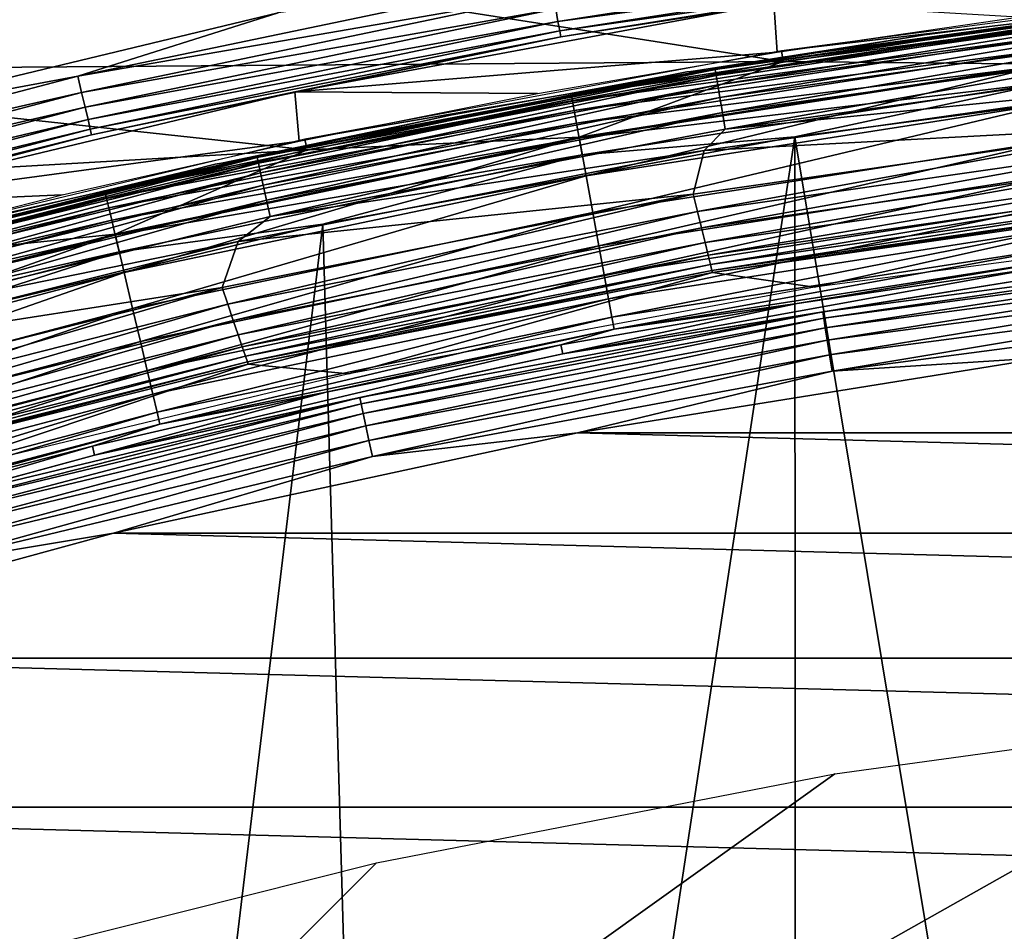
# Model space of a CAD drawing. Header units: millimetres. Extents: x -60 to 60, y -60 to 60.
# Tile 226 of 256: x -13.72 to -7.61, y 51.31 to 56.98. Entities that reach past the tile are written whole.
import ezdxf

# ---------------------------------------------------------------- set-up
doc = ezdxf.new("R2010")
doc.units = ezdxf.units.MM
doc.header["$LTSCALE"] = 81.481481
for name, color, linetype in [('1', 7, 'CONTINUOUS'), ('101', 7, 'CONTINUOUS'), ('113', 7, 'CONTINUOUS'), ('115', 7, 'CONTINUOUS'), ('117', 7, 'CONTINUOUS'), ('119', 7, 'CONTINUOUS'), ('124', 7, 'CONTINUOUS'), ('2', 7, 'CONTINUOUS'), ('209', 7, 'CONTINUOUS'), ('210', 7, 'CONTINUOUS'), ('225', 7, 'CONTINUOUS'), ('226', 7, 'CONTINUOUS'), ('228', 7, 'CONTINUOUS'), ('265', 7, 'CONTINUOUS'), ('289', 7, 'CONTINUOUS'), ('3', 7, 'CONTINUOUS')]:
    doc.layers.add(name, color=color, linetype=linetype)

msp = doc.modelspace()

# ---------------------------------------------------------------- linework, layer by layer
at = {"layer": '1', "color": 7, "linetype": 'Continuous', "true_color": 0xf5f5f5}
for points in [[(-13.5542, 57.4335), (-8.9831, 56.7165), (-16.4928, 56.6596), (-13.5542, 57.4335)], [(-6.0024, 57.1089), (-8.9831, 56.7165), (-13.5542, 57.4335), (-6.0024, 57.1089)], [(-8.9831, 56.7165), (-11.939, 56.1686), (-16.4928, 56.6596), (-8.9831, 56.7165)], [(-16.4928, 56.6596), (-11.939, 56.1686), (-19.3878, 55.7354), (-16.4928, 56.6596)], [(-11.939, 56.1686), (-14.8624, 55.4668), (-19.3878, 55.7354), (-11.939, 56.1686)]]:
    msp.add_3dface(points, dxfattribs=at)
at = {"layer": '101', "color": 7, "linetype": 'Continuous', "true_color": 0xf5f5f5}
for points in [[(-9.0406, 57.0799, 28.0087), (-12.0155, 56.5285, 28.0087), (-9.0197, 56.7736, 10.4913), (-9.0406, 57.0799, 28.0087)], [(-7.5259, 56.9909, 10.4913), (-9.0406, 57.0799, 28.0087), (-9.0197, 56.7736, 10.4913), (-7.5259, 56.9909, 10.4913)], [(-9.0197, 56.7736, 10.4913), (-12.0155, 56.5285, 28.0087), (-10.5072, 56.5172, 10.4913), (-9.0197, 56.7736, 10.4913)], [(-12.0155, 56.5285, 28.0087), (-14.9575, 55.8222, 28.0087), (-11.9875, 56.2219, 10.4913), (-12.0155, 56.5285, 28.0087)], [(-10.5072, 56.5172, 10.4913), (-12.0155, 56.5285, 28.0087), (-11.9875, 56.2219, 10.4913), (-10.5072, 56.5172, 10.4913)], [(-11.9875, 56.2219, 10.4913), (-14.9575, 55.8222, 28.0087), (-13.4595, 55.8878, 10.4913), (-11.9875, 56.2219, 10.4913)], [(-13.4595, 55.8878, 10.4913), (-14.9575, 55.8222, 28.0087), (-14.9223, 55.5151, 10.4913), (-13.4595, 55.8878, 10.4913)]]:
    msp.add_3dface(points, dxfattribs=at)
at = {"layer": '113', "color": 7, "linetype": 'Continuous', "true_color": 0xf5f5f5}
for points in [[(-7.4227, 55.4307, -1.4215), (-10.3516, 54.9002, -2.5262), (-8.8957, 55.2135, -1.4215), (-7.4227, 55.4307, -1.4215)], [(-7.4151, 55.3733, -2.5262), (-10.3516, 54.9002, -2.5262), (-7.4227, 55.4307, -1.4215), (-7.4151, 55.3733, -2.5262)], [(-8.8957, 55.2135, -1.4215), (-10.3516, 54.9002, -2.5262), (-10.3624, 54.9571, -1.4215), (-8.8957, 55.2135, -1.4215)], [(-10.3624, 54.9571, -1.4215), (-13.2589, 54.2715, -2.5262), (-11.8217, 54.6618, -1.4215), (-10.3624, 54.9571, -1.4215)], [(-10.3516, 54.9002, -2.5262), (-13.2589, 54.2715, -2.5262), (-10.3624, 54.9571, -1.4215), (-10.3516, 54.9002, -2.5262)], [(-11.8217, 54.6618, -1.4215), (-13.2589, 54.2715, -2.5262), (-13.2726, 54.3277, -1.4215), (-11.8217, 54.6618, -1.4215)], [(-13.2726, 54.3277, -1.4215), (-16.1285, 53.4889, -2.5262), (-14.7141, 53.9551, -1.4215), (-13.2726, 54.3277, -1.4215)], [(-13.2589, 54.2715, -2.5262), (-16.1285, 53.4889, -2.5262), (-13.2726, 54.3277, -1.4215), (-13.2589, 54.2715, -2.5262)]]:
    msp.add_3dface(points, dxfattribs=at)
at = {"layer": '115', "color": 7, "linetype": 'Continuous', "true_color": 0xf5f5f5}
for points in [[(-5.8379, 55.5443, -2.633), (-8.7307, 55.1232, -2.7337), (-8.7369, 55.1627, -2.633), (-5.8379, 55.5443, -2.633)], [(-7.4151, 55.3733, -2.5262), (-5.8379, 55.5443, -2.633), (-8.7369, 55.1627, -2.633), (-7.4151, 55.3733, -2.5262)], [(-5.8338, 55.5046, -2.7337), (-8.7307, 55.1232, -2.7337), (-5.8379, 55.5443, -2.633), (-5.8338, 55.5046, -2.7337)], [(-5.8338, 55.5046, -2.7337), (-8.7212, 55.0632, -2.8235), (-8.7307, 55.1232, -2.7337), (-5.8338, 55.5046, -2.7337)], [(-5.8274, 55.4442, -2.8235), (-8.7212, 55.0632, -2.8235), (-5.8338, 55.5046, -2.7337), (-5.8274, 55.4442, -2.8235)], [(-5.8274, 55.4442, -2.8235), (-8.7089, 54.9855, -2.898), (-8.7212, 55.0632, -2.8235), (-5.8274, 55.4442, -2.8235)], [(-5.8192, 55.366, -2.898), (-8.7089, 54.9855, -2.898), (-5.8274, 55.4442, -2.8235), (-5.8192, 55.366, -2.898)], [(-10.3516, 54.9002, -2.5262), (-7.4151, 55.3733, -2.5262), (-8.7369, 55.1627, -2.633), (-10.3516, 54.9002, -2.5262)], [(-5.8192, 55.366, -2.898), (-8.6943, 54.8938, -2.9539), (-8.7089, 54.9855, -2.898), (-5.8192, 55.366, -2.898)], [(-5.8095, 55.2736, -2.9539), (-8.6943, 54.8938, -2.9539), (-5.8192, 55.366, -2.898), (-5.8095, 55.2736, -2.9539)], [(-5.8095, 55.2736, -2.9539), (-8.6783, 54.7924, -2.9884), (-8.6943, 54.8938, -2.9539), (-5.8095, 55.2736, -2.9539)], [(-5.7988, 55.1715, -2.9884), (-8.6783, 54.7924, -2.9884), (-5.8095, 55.2736, -2.9539), (-5.7988, 55.1715, -2.9884)], [(-8.7369, 55.1627, -2.633), (-11.6036, 54.5907, -2.7337), (-11.6119, 54.6298, -2.633), (-8.7369, 55.1627, -2.633)], [(-10.3516, 54.9002, -2.5262), (-8.7369, 55.1627, -2.633), (-11.6119, 54.6298, -2.633), (-10.3516, 54.9002, -2.5262)], [(-8.7307, 55.1232, -2.7337), (-11.6036, 54.5907, -2.7337), (-8.7369, 55.1627, -2.633), (-8.7307, 55.1232, -2.7337)], [(-5.7988, 55.1715, -2.9884), (-7.3488, 54.8784, -3), (-8.6783, 54.7924, -2.9884), (-5.7988, 55.1715, -2.9884)], [(-8.7307, 55.1232, -2.7337), (-11.591, 54.5313, -2.8235), (-11.6036, 54.5907, -2.7337), (-8.7307, 55.1232, -2.7337)], [(-8.7212, 55.0632, -2.8235), (-11.591, 54.5313, -2.8235), (-8.7307, 55.1232, -2.7337), (-8.7212, 55.0632, -2.8235)], [(-8.7212, 55.0632, -2.8235), (-11.5746, 54.4544, -2.898), (-11.591, 54.5313, -2.8235), (-8.7212, 55.0632, -2.8235)], [(-8.7089, 54.9855, -2.898), (-11.5746, 54.4544, -2.898), (-8.7212, 55.0632, -2.8235), (-8.7089, 54.9855, -2.898)], [(-8.7089, 54.9855, -2.898), (-11.5553, 54.3636, -2.9539), (-11.5746, 54.4544, -2.898), (-8.7089, 54.9855, -2.898)], [(-8.6943, 54.8938, -2.9539), (-11.5553, 54.3636, -2.9539), (-8.7089, 54.9855, -2.898), (-8.6943, 54.8938, -2.9539)], [(-13.2589, 54.2715, -2.5262), (-10.3516, 54.9002, -2.5262), (-11.6119, 54.6298, -2.633), (-13.2589, 54.2715, -2.5262)], [(-8.6943, 54.8938, -2.9539), (-11.534, 54.2631, -2.9884), (-11.5553, 54.3636, -2.9539), (-8.6943, 54.8938, -2.9539)], [(-8.6783, 54.7924, -2.9884), (-11.534, 54.2631, -2.9884), (-8.6943, 54.8938, -2.9539), (-8.6783, 54.7924, -2.9884)], [(-7.3488, 54.8784, -3), (-10.2592, 54.4095, -3), (-8.6783, 54.7924, -2.9884), (-7.3488, 54.8784, -3)], [(-8.6783, 54.7924, -2.9884), (-10.2592, 54.4095, -3), (-11.534, 54.2631, -2.9884), (-8.6783, 54.7924, -2.9884)], [(-11.6119, 54.6298, -2.633), (-14.4448, 53.9086, -2.7337), (-14.4551, 53.9472, -2.633), (-11.6119, 54.6298, -2.633)], [(-13.2589, 54.2715, -2.5262), (-11.6119, 54.6298, -2.633), (-14.4551, 53.9472, -2.633), (-13.2589, 54.2715, -2.5262)], [(-11.6036, 54.5907, -2.7337), (-14.4448, 53.9086, -2.7337), (-11.6119, 54.6298, -2.633), (-11.6036, 54.5907, -2.7337)], [(-11.6036, 54.5907, -2.7337), (-14.4291, 53.8499, -2.8235), (-14.4448, 53.9086, -2.7337), (-11.6036, 54.5907, -2.7337)], [(-11.591, 54.5313, -2.8235), (-14.4291, 53.8499, -2.8235), (-11.6036, 54.5907, -2.7337), (-11.591, 54.5313, -2.8235)], [(-11.591, 54.5313, -2.8235), (-14.4087, 53.774, -2.898), (-14.4291, 53.8499, -2.8235), (-11.591, 54.5313, -2.8235)], [(-11.5746, 54.4544, -2.898), (-14.4087, 53.774, -2.898), (-11.591, 54.5313, -2.8235), (-11.5746, 54.4544, -2.898)], [(-11.5746, 54.4544, -2.898), (-14.3847, 53.6843, -2.9539), (-14.4087, 53.774, -2.898), (-11.5746, 54.4544, -2.898)], [(-11.5553, 54.3636, -2.9539), (-14.3847, 53.6843, -2.9539), (-11.5746, 54.4544, -2.898), (-11.5553, 54.3636, -2.9539)], [(-11.5553, 54.3636, -2.9539), (-14.3581, 53.5851, -2.9884), (-14.3847, 53.6843, -2.9539), (-11.5553, 54.3636, -2.9539)], [(-11.534, 54.2631, -2.9884), (-14.3581, 53.5851, -2.9884), (-11.5553, 54.3636, -2.9539), (-11.534, 54.2631, -2.9884)], [(-10.2592, 54.4095, -3), (-13.1405, 53.7864, -3), (-11.534, 54.2631, -2.9884), (-10.2592, 54.4095, -3)], [(-16.1285, 53.4889, -2.5262), (-13.2589, 54.2715, -2.5262), (-14.4551, 53.9472, -2.633), (-16.1285, 53.4889, -2.5262)], [(-11.534, 54.2631, -2.9884), (-13.1405, 53.7864, -3), (-14.3581, 53.5851, -2.9884), (-11.534, 54.2631, -2.9884)], [(-13.1405, 53.7864, -3), (-15.9844, 53.0108, -3), (-14.3581, 53.5851, -2.9884), (-13.1405, 53.7864, -3)]]:
    msp.add_3dface(points, dxfattribs=at)
at = {"layer": '117', "color": 7, "linetype": 'Continuous', "true_color": 0xf5f5f5}
for points in [[(-8.9831, 56.7165), (-6.0024, 57.1089), (-7.341, 56.7001, -0.021), (-8.9831, 56.7165)], [(-11.939, 56.1686), (-8.9831, 56.7165), (-10.2501, 56.247, -0.021), (-11.939, 56.1686)], [(-10.2501, 56.247, -0.021), (-8.9831, 56.7165), (-7.341, 56.7001, -0.021), (-10.2501, 56.247, -0.021)], [(-10.2501, 56.247, -0.021), (-7.341, 56.7001, -0.021), (-10.2061, 56.0059, -0.0841), (-10.2501, 56.247, -0.021)], [(-10.2061, 56.0059, -0.0841), (-7.341, 56.7001, -0.021), (-7.3095, 56.4571, -0.0841), (-10.2061, 56.0059, -0.0841)], [(-10.2061, 56.0059, -0.0841), (-7.3095, 56.4571, -0.0841), (-10.1647, 55.7787, -0.1875), (-10.2061, 56.0059, -0.0841)], [(-10.1647, 55.7787, -0.1875), (-7.3095, 56.4571, -0.0841), (-7.2798, 56.228, -0.1875), (-10.1647, 55.7787, -0.1875)], [(-13.132, 55.6448, -0.021), (-10.2501, 56.247, -0.021), (-13.0757, 55.4063, -0.0841), (-13.132, 55.6448, -0.021)], [(-13.132, 55.6448, -0.021), (-11.939, 56.1686), (-10.2501, 56.247, -0.021), (-13.132, 55.6448, -0.021)], [(-13.0757, 55.4063, -0.0841), (-10.2501, 56.247, -0.021), (-10.2061, 56.0059, -0.0841), (-13.0757, 55.4063, -0.0841)], [(-10.1647, 55.7787, -0.1875), (-7.2798, 56.228, -0.1875), (-10.127, 55.5718, -0.3282), (-10.1647, 55.7787, -0.1875)], [(-10.127, 55.5718, -0.3282), (-7.2798, 56.228, -0.1875), (-7.2528, 56.0195, -0.3282), (-10.127, 55.5718, -0.3282)], [(-14.8624, 55.4668), (-11.939, 56.1686), (-13.132, 55.6448, -0.021), (-14.8624, 55.4668)], [(-10.127, 55.5718, -0.3282), (-7.2528, 56.0195, -0.3282), (-10.0941, 55.3912, -0.5022), (-10.127, 55.5718, -0.3282)], [(-10.0941, 55.3912, -0.5022), (-7.2528, 56.0195, -0.3282), (-7.2293, 55.8374, -0.5022), (-10.0941, 55.3912, -0.5022)], [(-13.0757, 55.4063, -0.0841), (-10.2061, 56.0059, -0.0841), (-13.0227, 55.1815, -0.1875), (-13.0757, 55.4063, -0.0841)], [(-13.0227, 55.1815, -0.1875), (-10.2061, 56.0059, -0.0841), (-10.1647, 55.7787, -0.1875), (-13.0227, 55.1815, -0.1875)], [(-10.0941, 55.3912, -0.5022), (-7.2293, 55.8374, -0.5022), (-10.0669, 55.2419, -0.7047), (-10.0941, 55.3912, -0.5022)], [(-10.0669, 55.2419, -0.7047), (-7.2293, 55.8374, -0.5022), (-7.2098, 55.6869, -0.7047), (-10.0669, 55.2419, -0.7047)], [(-13.0227, 55.1815, -0.1875), (-10.1647, 55.7787, -0.1875), (-12.9744, 54.9768, -0.3282), (-13.0227, 55.1815, -0.1875)], [(-12.9744, 54.9768, -0.3282), (-10.1647, 55.7787, -0.1875), (-10.127, 55.5718, -0.3282), (-12.9744, 54.9768, -0.3282)], [(-10.0669, 55.2419, -0.7047), (-7.2098, 55.6869, -0.7047), (-10.0462, 55.1282, -0.9298), (-10.0669, 55.2419, -0.7047)], [(-10.0462, 55.1282, -0.9298), (-7.2098, 55.6869, -0.7047), (-7.1949, 55.5722, -0.9298), (-10.0462, 55.1282, -0.9298)], [(-15.9791, 54.895, -0.021), (-13.132, 55.6448, -0.021), (-15.9106, 54.6597, -0.0841), (-15.9791, 54.895, -0.021)], [(-15.9791, 54.895, -0.021), (-14.8624, 55.4668), (-13.132, 55.6448, -0.021), (-15.9791, 54.895, -0.021)], [(-15.9106, 54.6597, -0.0841), (-13.132, 55.6448, -0.021), (-13.0757, 55.4063, -0.0841), (-15.9106, 54.6597, -0.0841)], [(-12.9744, 54.9768, -0.3282), (-10.127, 55.5718, -0.3282), (-12.9322, 54.7981, -0.5022), (-12.9744, 54.9768, -0.3282)], [(-12.9322, 54.7981, -0.5022), (-10.127, 55.5718, -0.3282), (-10.0941, 55.3912, -0.5022), (-12.9322, 54.7981, -0.5022)], [(-10.0462, 55.1282, -0.9298), (-7.1949, 55.5722, -0.9298), (-10.0325, 55.0533, -1.1711), (-10.0462, 55.1282, -0.9298)], [(-10.0325, 55.0533, -1.1711), (-7.1949, 55.5722, -0.9298), (-7.1852, 55.4968, -1.1711), (-10.0325, 55.0533, -1.1711)], [(-8.8957, 55.2135, -1.4215), (-10.0325, 55.0533, -1.1711), (-7.1852, 55.4968, -1.1711), (-8.8957, 55.2135, -1.4215)], [(-7.4227, 55.4307, -1.4215), (-8.8957, 55.2135, -1.4215), (-7.1852, 55.4968, -1.1711), (-7.4227, 55.4307, -1.4215)], [(-15.9106, 54.6597, -0.0841), (-13.0757, 55.4063, -0.0841), (-15.8461, 54.4379, -0.1875), (-15.9106, 54.6597, -0.0841)], [(-15.8461, 54.4379, -0.1875), (-13.0757, 55.4063, -0.0841), (-13.0227, 55.1815, -0.1875), (-15.8461, 54.4379, -0.1875)], [(-12.9322, 54.7981, -0.5022), (-10.0941, 55.3912, -0.5022), (-12.8973, 54.6504, -0.7047), (-12.9322, 54.7981, -0.5022)], [(-12.8973, 54.6504, -0.7047), (-10.0941, 55.3912, -0.5022), (-10.0669, 55.2419, -0.7047), (-12.8973, 54.6504, -0.7047)], [(-12.8973, 54.6504, -0.7047), (-10.0669, 55.2419, -0.7047), (-12.8708, 54.5379, -0.9298), (-12.8973, 54.6504, -0.7047)], [(-12.8708, 54.5379, -0.9298), (-10.0669, 55.2419, -0.7047), (-10.0462, 55.1282, -0.9298), (-12.8708, 54.5379, -0.9298)], [(-15.8461, 54.4379, -0.1875), (-13.0227, 55.1815, -0.1875), (-15.7873, 54.236, -0.3282), (-15.8461, 54.4379, -0.1875)], [(-15.7873, 54.236, -0.3282), (-13.0227, 55.1815, -0.1875), (-12.9744, 54.9768, -0.3282), (-15.7873, 54.236, -0.3282)], [(-8.8957, 55.2135, -1.4215), (-10.3624, 54.9571, -1.4215), (-10.0325, 55.0533, -1.1711), (-8.8957, 55.2135, -1.4215)], [(-12.8708, 54.5379, -0.9298), (-10.0462, 55.1282, -0.9298), (-12.8533, 54.4638, -1.1711), (-12.8708, 54.5379, -0.9298)], [(-12.8533, 54.4638, -1.1711), (-10.0462, 55.1282, -0.9298), (-10.0325, 55.0533, -1.1711), (-12.8533, 54.4638, -1.1711)], [(-11.8217, 54.6618, -1.4215), (-12.8533, 54.4638, -1.1711), (-10.0325, 55.0533, -1.1711), (-11.8217, 54.6618, -1.4215)], [(-10.3624, 54.9571, -1.4215), (-11.8217, 54.6618, -1.4215), (-10.0325, 55.0533, -1.1711), (-10.3624, 54.9571, -1.4215)], [(-15.7873, 54.236, -0.3282), (-12.9744, 54.9768, -0.3282), (-15.736, 54.0597, -0.5022), (-15.7873, 54.236, -0.3282)], [(-15.736, 54.0597, -0.5022), (-12.9744, 54.9768, -0.3282), (-12.9322, 54.7981, -0.5022), (-15.736, 54.0597, -0.5022)], [(-15.736, 54.0597, -0.5022), (-12.9322, 54.7981, -0.5022), (-15.6936, 53.914, -0.7047), (-15.736, 54.0597, -0.5022)], [(-15.6936, 53.914, -0.7047), (-12.9322, 54.7981, -0.5022), (-12.8973, 54.6504, -0.7047), (-15.6936, 53.914, -0.7047)], [(-15.6936, 53.914, -0.7047), (-12.8973, 54.6504, -0.7047), (-15.6613, 53.803, -0.9298), (-15.6936, 53.914, -0.7047)], [(-15.6613, 53.803, -0.9298), (-12.8973, 54.6504, -0.7047), (-12.8708, 54.5379, -0.9298), (-15.6613, 53.803, -0.9298)], [(-11.8217, 54.6618, -1.4215), (-13.2726, 54.3277, -1.4215), (-12.8533, 54.4638, -1.1711), (-11.8217, 54.6618, -1.4215)], [(-15.6613, 53.803, -0.9298), (-12.8708, 54.5379, -0.9298), (-15.64, 53.7299, -1.1711), (-15.6613, 53.803, -0.9298)], [(-15.64, 53.7299, -1.1711), (-12.8708, 54.5379, -0.9298), (-12.8533, 54.4638, -1.1711), (-15.64, 53.7299, -1.1711)], [(-14.7141, 53.9551, -1.4215), (-15.64, 53.7299, -1.1711), (-12.8533, 54.4638, -1.1711), (-14.7141, 53.9551, -1.4215)], [(-13.2726, 54.3277, -1.4215), (-14.7141, 53.9551, -1.4215), (-12.8533, 54.4638, -1.1711), (-13.2726, 54.3277, -1.4215)]]:
    msp.add_3dface(points, dxfattribs=at)
at = {"layer": '119', "color": 7, "linetype": 'Continuous', "true_color": 0xf5f5f5}
msp.add_3dface([(-13.5542, 57.4335), (-16.4928, 56.6596), (-14.8189, 57.2339, 0.0123), (-13.5542, 57.4335)], dxfattribs=at)
at = {"layer": '124', "color": 7, "linetype": 'Continuous', "true_color": 0xf5f5f5}
for points in [[(-7.4347, 57.4241, 28.3154), (-10.3951, 57.0429, 28.3931), (-10.381, 56.9652, 28.3154), (-7.4347, 57.4241, 28.3154)], [(-7.4347, 57.4241, 28.3154), (-10.381, 56.9652, 28.3154), (-7.427, 57.3646, 28.2221), (-7.4347, 57.4241, 28.3154)], [(-7.427, 57.3646, 28.2221), (-10.381, 56.9652, 28.3154), (-10.3702, 56.9062, 28.2221), (-7.427, 57.3646, 28.2221)], [(-7.427, 57.3646, 28.2221), (-10.3702, 56.9062, 28.2221), (-7.4221, 57.327, 28.118), (-7.427, 57.3646, 28.2221)], [(-7.4221, 57.327, 28.118), (-10.3702, 56.9062, 28.2221), (-10.3634, 56.8689, 28.118), (-7.4221, 57.327, 28.118)], [(-9.0406, 57.0799, 28.0087), (-7.4221, 57.327, 28.118), (-10.3634, 56.8689, 28.118), (-9.0406, 57.0799, 28.0087)], [(-10.4308, 57.2386, 28.4877), (-13.3635, 56.6258, 28.4877), (-10.412, 57.1356, 28.4515), (-10.4308, 57.2386, 28.4877)], [(-10.4308, 57.2386, 28.4877), (-12.1195, 57.0175, 28.5), (-13.3635, 56.6258, 28.4877), (-10.4308, 57.2386, 28.4877)], [(-10.412, 57.1356, 28.4515), (-13.3635, 56.6258, 28.4877), (-13.3395, 56.5238, 28.4515), (-10.412, 57.1356, 28.4515)], [(-10.412, 57.1356, 28.4515), (-13.3395, 56.5238, 28.4515), (-10.3951, 57.0429, 28.3931), (-10.412, 57.1356, 28.4515)], [(-12.0155, 56.5285, 28.0087), (-9.0406, 57.0799, 28.0087), (-10.3634, 56.8689, 28.118), (-12.0155, 56.5285, 28.0087)], [(-12.1195, 57.0175, 28.5), (-15.087, 56.3051, 28.5), (-13.3635, 56.6258, 28.4877), (-12.1195, 57.0175, 28.5)], [(-10.3951, 57.0429, 28.3931), (-13.3395, 56.5238, 28.4515), (-13.3178, 56.4322, 28.3931), (-10.3951, 57.0429, 28.3931)], [(-10.3951, 57.0429, 28.3931), (-13.3178, 56.4322, 28.3931), (-10.381, 56.9652, 28.3154), (-10.3951, 57.0429, 28.3931)], [(-10.381, 56.9652, 28.3154), (-13.3178, 56.4322, 28.3931), (-13.2997, 56.3553, 28.3154), (-10.381, 56.9652, 28.3154)], [(-10.381, 56.9652, 28.3154), (-13.2997, 56.3553, 28.3154), (-10.3702, 56.9062, 28.2221), (-10.381, 56.9652, 28.3154)], [(-10.3702, 56.9062, 28.2221), (-13.2997, 56.3553, 28.3154), (-13.2859, 56.2969, 28.2221), (-10.3702, 56.9062, 28.2221)], [(-10.3702, 56.9062, 28.2221), (-13.2859, 56.2969, 28.2221), (-10.3634, 56.8689, 28.118), (-10.3702, 56.9062, 28.2221)], [(-10.3634, 56.8689, 28.118), (-13.2859, 56.2969, 28.2221), (-13.2772, 56.26, 28.118), (-10.3634, 56.8689, 28.118)], [(-12.0155, 56.5285, 28.0087), (-10.3634, 56.8689, 28.118), (-13.2772, 56.26, 28.118), (-12.0155, 56.5285, 28.0087)], [(-13.3635, 56.6258, 28.4877), (-16.2608, 55.8628, 28.4877), (-13.3395, 56.5238, 28.4515), (-13.3635, 56.6258, 28.4877)], [(-13.3635, 56.6258, 28.4877), (-15.087, 56.3051, 28.5), (-16.2608, 55.8628, 28.4877), (-13.3635, 56.6258, 28.4877)], [(-13.3395, 56.5238, 28.4515), (-16.2608, 55.8628, 28.4877), (-16.2316, 55.7622, 28.4515), (-13.3395, 56.5238, 28.4515)], [(-13.3395, 56.5238, 28.4515), (-16.2316, 55.7622, 28.4515), (-13.3178, 56.4322, 28.3931), (-13.3395, 56.5238, 28.4515)], [(-14.9575, 55.8222, 28.0087), (-12.0155, 56.5285, 28.0087), (-13.2772, 56.26, 28.118), (-14.9575, 55.8222, 28.0087)], [(-13.3178, 56.4322, 28.3931), (-16.2316, 55.7622, 28.4515), (-16.2052, 55.6718, 28.3931), (-13.3178, 56.4322, 28.3931)], [(-13.3178, 56.4322, 28.3931), (-16.2052, 55.6718, 28.3931), (-13.2997, 56.3553, 28.3154), (-13.3178, 56.4322, 28.3931)], [(-13.2997, 56.3553, 28.3154), (-16.2052, 55.6718, 28.3931), (-16.1832, 55.5959, 28.3154), (-13.2997, 56.3553, 28.3154)], [(-13.2997, 56.3553, 28.3154), (-16.1832, 55.5959, 28.3154), (-13.2859, 56.2969, 28.2221), (-13.2997, 56.3553, 28.3154)], [(-13.2859, 56.2969, 28.2221), (-16.1832, 55.5959, 28.3154), (-16.1664, 55.5383, 28.2221), (-13.2859, 56.2969, 28.2221)], [(-13.2859, 56.2969, 28.2221), (-16.1664, 55.5383, 28.2221), (-13.2772, 56.26, 28.118), (-13.2859, 56.2969, 28.2221)], [(-13.2772, 56.26, 28.118), (-16.1664, 55.5383, 28.2221), (-16.1558, 55.5019, 28.118), (-13.2772, 56.26, 28.118)], [(-14.9575, 55.8222, 28.0087), (-13.2772, 56.26, 28.118), (-16.1558, 55.5019, 28.118), (-14.9575, 55.8222, 28.0087)]]:
    msp.add_3dface(points, dxfattribs=at)
at = {"layer": '2', "color": 7, "linetype": 'Continuous', "true_color": 0xf5f5f5}
for points in [[(-12.1602, 58.1931, 28.5), (-15.1399, 57.4899, 28.5), (-15.087, 56.3051, 28.5), (-12.1602, 58.1931, 28.5)], [(-12.1195, 57.0175, 28.5), (-12.1602, 58.1931, 28.5), (-15.087, 56.3051, 28.5), (-12.1195, 57.0175, 28.5)]]:
    msp.add_3dface(points, dxfattribs=at)
at = {"layer": '209', "color": 151, "linetype": 'Continuous', "true_color": 0x7dbfed}
for points in [[(-8.909, 56.2488, 28.5), (-6.3826, 41.026, 28.5), (-5.9529, 56.638, 28.5), (-8.909, 56.2488, 28.5)], [(-11.8406, 55.7055, 28.5), (-11.3867, 39.9276, 28.5), (-8.909, 56.2488, 28.5), (-11.8406, 55.7055, 28.5)], [(-11.3867, 39.9276, 28.5), (-8.9016, 40.5541, 28.5), (-8.909, 56.2488, 28.5), (-11.3867, 39.9276, 28.5)], [(-8.9016, 40.5541, 28.5), (-6.3826, 41.026, 28.5), (-8.909, 56.2488, 28.5), (-8.9016, 40.5541, 28.5)], [(-14.7398, 55.0094, 28.5), (-13.8284, 39.1491, 28.5), (-11.8406, 55.7055, 28.5), (-14.7398, 55.0094, 28.5)], [(-13.8284, 39.1491, 28.5), (-11.3867, 39.9276, 28.5), (-11.8406, 55.7055, 28.5), (-13.8284, 39.1491, 28.5)]]:
    msp.add_3dface(points, dxfattribs=at)
at = {"layer": '210', "color": 151, "linetype": 'Continuous', "true_color": 0x7dbfed}
for points in [[(-9.4732, 56.1629, 25.5), (-6.5542, 56.5779, 25.5), (-6.5889, 56.3167, 25.5), (-9.4732, 56.1629, 25.5)], [(-9.5414, 55.8922, 25.5), (-9.4732, 56.1629, 25.5), (-6.5889, 56.3167, 25.5), (-9.5414, 55.8922, 25.5)], [(-12.3668, 55.5975, 25.5), (-9.4732, 56.1629, 25.5), (-9.5414, 55.8922, 25.5), (-12.3668, 55.5975, 25.5)], [(-12.4676, 55.3131, 25.5), (-12.3668, 55.5975, 25.5), (-9.5414, 55.8922, 25.5), (-12.4676, 55.3131, 25.5)], [(-15.2272, 54.8831, 25.5), (-12.3668, 55.5975, 25.5), (-12.4676, 55.3131, 25.5), (-15.2272, 54.8831, 25.5)], [(-15.3592, 54.5809, 25.5), (-15.2272, 54.8831, 25.5), (-12.4676, 55.3131, 25.5), (-15.3592, 54.5809, 25.5)], [(0, 53.0044, 25.5), (2.8985, 52.9251, 25.5), (-16.7506, 46.5094, 25.5), (0, 53.0044, 25.5)], [(-2.8985, 52.9251, 25.5), (0, 53.0044, 25.5), (-16.7506, 46.5094, 25.5), (-2.8985, 52.9251, 25.5)], [(-5.7882, 52.6874, 25.5), (-2.8985, 52.9251, 25.5), (-16.7506, 46.5094, 25.5), (-5.7882, 52.6874, 25.5)], [(2.8985, 52.9251, 25.5), (5.7882, 52.6874, 25.5), (-16.7506, 46.5094, 25.5), (2.8985, 52.9251, 25.5)], [(-8.6608, 52.292, 25.5), (-5.7882, 52.6874, 25.5), (-16.7506, 46.5094, 25.5), (-8.6608, 52.292, 25.5)], [(5.7882, 52.6874, 25.5), (8.6608, 52.292, 25.5), (-16.7506, 46.5094, 25.5), (5.7882, 52.6874, 25.5)], [(-11.5072, 51.7402, 25.5), (-8.6608, 52.292, 25.5), (-16.7506, 46.5094, 25.5), (-11.5072, 51.7402, 25.5)], [(8.6608, 52.292, 25.5), (11.5072, 51.7402, 25.5), (-16.7506, 46.5094, 25.5), (8.6608, 52.292, 25.5)], [(-14.3194, 51.0335, 25.5), (-11.5072, 51.7402, 25.5), (-16.7506, 46.5094, 25.5), (-14.3194, 51.0335, 25.5)], [(11.5072, 51.7402, 25.5), (14.3194, 51.0335, 25.5), (-16.7506, 46.5094, 25.5), (11.5072, 51.7402, 25.5)]]:
    msp.add_3dface(points, dxfattribs=at)
at = {"layer": '225', "color": 151, "linetype": 'Continuous', "true_color": 0x7dbfed}
for points in [[(-6.6238, 57.0731, 25.9913), (-9.404, 56.6672, 25.882), (-8.1045, 56.8817, 25.9913), (-6.6238, 57.0731, 25.9913)], [(-6.5348, 57.0692, 25.882), (-9.404, 56.6672, 25.882), (-6.6238, 57.0731, 25.9913), (-6.5348, 57.0692, 25.882)], [(-9.404, 56.6672, 25.882), (-6.5348, 57.0692, 25.882), (-9.3978, 56.6297, 25.7779), (-9.404, 56.6672, 25.882)], [(-6.5348, 57.0692, 25.882), (-6.5305, 57.0316, 25.7779), (-9.3978, 56.6297, 25.7779), (-6.5348, 57.0692, 25.882)], [(-6.5305, 57.0316, 25.7779), (-9.388, 56.5706, 25.6846), (-9.3978, 56.6297, 25.7779), (-6.5305, 57.0316, 25.7779)], [(-6.5237, 56.972, 25.6846), (-9.388, 56.5706, 25.6846), (-6.5305, 57.0316, 25.7779), (-6.5237, 56.972, 25.6846)], [(-6.5237, 56.972, 25.6846), (-9.3751, 56.4927, 25.6069), (-9.388, 56.5706, 25.6846), (-6.5237, 56.972, 25.6846)], [(-6.5147, 56.8935, 25.6069), (-9.3751, 56.4927, 25.6069), (-6.5237, 56.972, 25.6846), (-6.5147, 56.8935, 25.6069)], [(-8.1045, 56.8817, 25.9913), (-9.404, 56.6672, 25.882), (-9.5798, 56.6519, 25.9913), (-8.1045, 56.8817, 25.9913)], [(-6.5147, 56.8935, 25.6069), (-9.3596, 56.3997, 25.5485), (-9.3751, 56.4927, 25.6069), (-6.5147, 56.8935, 25.6069)], [(-6.504, 56.7999, 25.5485), (-9.3596, 56.3997, 25.5485), (-6.5147, 56.8935, 25.6069), (-6.504, 56.7999, 25.5485)], [(-6.504, 56.7999, 25.5485), (-9.3425, 56.2964, 25.5123), (-9.3596, 56.3997, 25.5485), (-6.504, 56.7999, 25.5485)], [(-6.4921, 56.6958, 25.5123), (-9.3425, 56.2964, 25.5123), (-6.504, 56.7999, 25.5485), (-6.4921, 56.6958, 25.5123)], [(-6.4921, 56.6958, 25.5123), (-6.5542, 56.5779, 25.5), (-9.3425, 56.2964, 25.5123), (-6.4921, 56.6958, 25.5123)], [(-12.2493, 56.1209, 25.882), (-9.404, 56.6672, 25.882), (-12.2412, 56.0839, 25.7779), (-12.2493, 56.1209, 25.882)], [(-9.404, 56.6672, 25.882), (-12.2493, 56.1209, 25.882), (-9.5798, 56.6519, 25.9913), (-9.404, 56.6672, 25.882)], [(-9.5798, 56.6519, 25.9913), (-12.2493, 56.1209, 25.882), (-11.0486, 56.3839, 25.9913), (-9.5798, 56.6519, 25.9913)], [(-9.404, 56.6672, 25.882), (-9.3978, 56.6297, 25.7779), (-12.2412, 56.0839, 25.7779), (-9.404, 56.6672, 25.882)], [(-9.3978, 56.6297, 25.7779), (-12.2284, 56.0253, 25.6846), (-12.2412, 56.0839, 25.7779), (-9.3978, 56.6297, 25.7779)], [(-9.388, 56.5706, 25.6846), (-12.2284, 56.0253, 25.6846), (-9.3978, 56.6297, 25.7779), (-9.388, 56.5706, 25.6846)], [(-9.388, 56.5706, 25.6846), (-12.2116, 55.9481, 25.6069), (-12.2284, 56.0253, 25.6846), (-9.388, 56.5706, 25.6846)], [(-9.3751, 56.4927, 25.6069), (-12.2116, 55.9481, 25.6069), (-9.388, 56.5706, 25.6846), (-9.3751, 56.4927, 25.6069)], [(-6.5542, 56.5779, 25.5), (-9.4732, 56.1629, 25.5), (-9.3425, 56.2964, 25.5123), (-6.5542, 56.5779, 25.5)], [(-9.3751, 56.4927, 25.6069), (-12.1915, 55.8561, 25.5485), (-12.2116, 55.9481, 25.6069), (-9.3751, 56.4927, 25.6069)], [(-9.3596, 56.3997, 25.5485), (-12.1915, 55.8561, 25.5485), (-9.3751, 56.4927, 25.6069), (-9.3596, 56.3997, 25.5485)], [(-11.0486, 56.3839, 25.9913), (-12.2493, 56.1209, 25.882), (-12.5099, 56.0778, 25.9913), (-11.0486, 56.3839, 25.9913)], [(-9.3596, 56.3997, 25.5485), (-12.1691, 55.7537, 25.5123), (-12.1915, 55.8561, 25.5485), (-9.3596, 56.3997, 25.5485)], [(-9.3425, 56.2964, 25.5123), (-12.1691, 55.7537, 25.5123), (-9.3596, 56.3997, 25.5485), (-9.3425, 56.2964, 25.5123)], [(-9.3425, 56.2964, 25.5123), (-9.4732, 56.1629, 25.5), (-12.1691, 55.7537, 25.5123), (-9.3425, 56.2964, 25.5123)], [(-9.4732, 56.1629, 25.5), (-12.3668, 55.5975, 25.5), (-12.1691, 55.7537, 25.5123), (-9.4732, 56.1629, 25.5)], [(-15.0634, 55.4319, 25.882), (-12.2493, 56.1209, 25.882), (-15.0534, 55.3953, 25.7779), (-15.0634, 55.4319, 25.882)], [(-12.2493, 56.1209, 25.882), (-15.0634, 55.4319, 25.882), (-12.5099, 56.0778, 25.9913), (-12.2493, 56.1209, 25.882)], [(-12.5099, 56.0778, 25.9913), (-15.0634, 55.4319, 25.882), (-13.9628, 55.7338, 25.9913), (-12.5099, 56.0778, 25.9913)], [(-12.2493, 56.1209, 25.882), (-12.2412, 56.0839, 25.7779), (-15.0534, 55.3953, 25.7779), (-12.2493, 56.1209, 25.882)], [(-12.2412, 56.0839, 25.7779), (-15.0377, 55.3375, 25.6846), (-15.0534, 55.3953, 25.7779), (-12.2412, 56.0839, 25.7779)], [(-12.2284, 56.0253, 25.6846), (-15.0377, 55.3375, 25.6846), (-12.2412, 56.0839, 25.7779), (-12.2284, 56.0253, 25.6846)], [(-12.2284, 56.0253, 25.6846), (-15.017, 55.2612, 25.6069), (-15.0377, 55.3375, 25.6846), (-12.2284, 56.0253, 25.6846)], [(-12.2116, 55.9481, 25.6069), (-15.017, 55.2612, 25.6069), (-12.2284, 56.0253, 25.6846), (-12.2116, 55.9481, 25.6069)], [(-12.2116, 55.9481, 25.6069), (-14.9923, 55.1703, 25.5485), (-15.017, 55.2612, 25.6069), (-12.2116, 55.9481, 25.6069)], [(-12.1915, 55.8561, 25.5485), (-14.9923, 55.1703, 25.5485), (-12.2116, 55.9481, 25.6069), (-12.1915, 55.8561, 25.5485)], [(-12.1915, 55.8561, 25.5485), (-14.9648, 55.0692, 25.5123), (-14.9923, 55.1703, 25.5485), (-12.1915, 55.8561, 25.5485)], [(-12.1691, 55.7537, 25.5123), (-14.9648, 55.0692, 25.5123), (-12.1915, 55.8561, 25.5485), (-12.1691, 55.7537, 25.5123)], [(-12.1691, 55.7537, 25.5123), (-12.3668, 55.5975, 25.5), (-14.9648, 55.0692, 25.5123), (-12.1691, 55.7537, 25.5123)], [(-12.3668, 55.5975, 25.5), (-15.2272, 54.8831, 25.5), (-14.9648, 55.0692, 25.5123), (-12.3668, 55.5975, 25.5)]]:
    msp.add_3dface(points, dxfattribs=at)
at = {"layer": '226', "color": 151, "linetype": 'Continuous', "true_color": 0x7dbfed}
for points in [[(-6.0095, 57.1763, 28), (-8.9936, 56.7835, 28), (-6.0051, 57.1353, 28), (-6.0095, 57.1763, 28)], [(-6.0051, 57.1353, 28), (-8.9936, 56.7835, 28), (-8.9872, 56.7427, 28), (-6.0051, 57.1353, 28)], [(-8.9936, 56.7835, 28), (-11.9531, 56.235, 28), (-8.9872, 56.7427, 28), (-8.9936, 56.7835, 28)], [(-8.9872, 56.7427, 28), (-11.9531, 56.235, 28), (-11.9445, 56.1946, 28), (-8.9872, 56.7427, 28)], [(-11.9531, 56.235, 28), (-14.8799, 55.5323, 28), (-11.9445, 56.1946, 28), (-11.9531, 56.235, 28)], [(-11.9445, 56.1946, 28), (-14.8799, 55.5323, 28), (-14.8692, 55.4924, 28), (-11.9445, 56.1946, 28)]]:
    msp.add_3dface(points, dxfattribs=at)
at = {"layer": '228', "color": 151, "linetype": 'Continuous', "true_color": 0x7dbfed}
for points in [[(-6.0051, 57.1353, 28), (-8.9872, 56.7427, 28), (-7.3749, 56.962, 28.1113), (-6.0051, 57.1353, 28)], [(-10.2974, 56.5069, 28.1113), (-7.3701, 56.9253, 28.217), (-7.3749, 56.962, 28.1113), (-10.2974, 56.5069, 28.1113)], [(-8.9872, 56.7427, 28), (-10.2974, 56.5069, 28.1113), (-7.3749, 56.962, 28.1113), (-8.9872, 56.7427, 28)], [(-10.2908, 56.4704, 28.217), (-7.3701, 56.9253, 28.217), (-10.2974, 56.5069, 28.1113), (-10.2908, 56.4704, 28.217)], [(-10.2908, 56.4704, 28.217), (-7.3625, 56.8661, 28.3119), (-7.3701, 56.9253, 28.217), (-10.2908, 56.4704, 28.217)], [(-10.2801, 56.4117, 28.3119), (-7.3625, 56.8661, 28.3119), (-10.2908, 56.4704, 28.217), (-10.2801, 56.4117, 28.3119)], [(-10.2801, 56.4117, 28.3119), (-7.3523, 56.7875, 28.3911), (-7.3625, 56.8661, 28.3119), (-10.2801, 56.4117, 28.3119)], [(-10.2659, 56.3337, 28.3911), (-7.3523, 56.7875, 28.3911), (-10.2801, 56.4117, 28.3119), (-10.2659, 56.3337, 28.3911)], [(-10.2659, 56.3337, 28.3911), (-7.3401, 56.6934, 28.4507), (-7.3523, 56.7875, 28.3911), (-10.2659, 56.3337, 28.3911)], [(-8.9872, 56.7427, 28), (-11.9445, 56.1946, 28), (-10.2974, 56.5069, 28.1113), (-8.9872, 56.7427, 28)], [(-10.2489, 56.2403, 28.4507), (-7.3401, 56.6934, 28.4507), (-10.2659, 56.3337, 28.3911), (-10.2489, 56.2403, 28.4507)], [(-10.2489, 56.2403, 28.4507), (-7.3265, 56.5884, 28.4876), (-7.3401, 56.6934, 28.4507), (-10.2489, 56.2403, 28.4507)], [(-8.909, 56.2488, 28.5), (-5.9529, 56.638, 28.5), (-7.3265, 56.5884, 28.4876), (-8.909, 56.2488, 28.5)], [(-10.2299, 56.1362, 28.4876), (-7.3265, 56.5884, 28.4876), (-10.2489, 56.2403, 28.4507), (-10.2299, 56.1362, 28.4876)], [(-10.2299, 56.1362, 28.4876), (-8.909, 56.2488, 28.5), (-7.3265, 56.5884, 28.4876), (-10.2299, 56.1362, 28.4876)], [(-13.1927, 55.9018, 28.1113), (-10.2908, 56.4704, 28.217), (-10.2974, 56.5069, 28.1113), (-13.1927, 55.9018, 28.1113)], [(-11.9445, 56.1946, 28), (-13.1927, 55.9018, 28.1113), (-10.2974, 56.5069, 28.1113), (-11.9445, 56.1946, 28)], [(-13.1842, 55.8658, 28.217), (-10.2908, 56.4704, 28.217), (-13.1927, 55.9018, 28.1113), (-13.1842, 55.8658, 28.217)], [(-13.1842, 55.8658, 28.217), (-10.2801, 56.4117, 28.3119), (-10.2908, 56.4704, 28.217), (-13.1842, 55.8658, 28.217)], [(-13.1705, 55.8077, 28.3119), (-10.2801, 56.4117, 28.3119), (-13.1842, 55.8658, 28.217), (-13.1705, 55.8077, 28.3119)], [(-13.1705, 55.8077, 28.3119), (-10.2659, 56.3337, 28.3911), (-10.2801, 56.4117, 28.3119), (-13.1705, 55.8077, 28.3119)], [(-13.1523, 55.7306, 28.3911), (-10.2659, 56.3337, 28.3911), (-13.1705, 55.8077, 28.3119), (-13.1523, 55.7306, 28.3911)], [(-13.1523, 55.7306, 28.3911), (-10.2489, 56.2403, 28.4507), (-10.2659, 56.3337, 28.3911), (-13.1523, 55.7306, 28.3911)], [(-13.1305, 55.6382, 28.4507), (-10.2489, 56.2403, 28.4507), (-13.1523, 55.7306, 28.3911), (-13.1305, 55.6382, 28.4507)], [(-13.1305, 55.6382, 28.4507), (-10.2299, 56.1362, 28.4876), (-10.2489, 56.2403, 28.4507), (-13.1305, 55.6382, 28.4507)], [(-11.8406, 55.7055, 28.5), (-8.909, 56.2488, 28.5), (-10.2299, 56.1362, 28.4876), (-11.8406, 55.7055, 28.5)], [(-11.9445, 56.1946, 28), (-14.8692, 55.4924, 28), (-13.1927, 55.9018, 28.1113), (-11.9445, 56.1946, 28)], [(-13.1061, 55.5352, 28.4876), (-10.2299, 56.1362, 28.4876), (-13.1305, 55.6382, 28.4507), (-13.1061, 55.5352, 28.4876)], [(-13.1061, 55.5352, 28.4876), (-11.8406, 55.7055, 28.5), (-10.2299, 56.1362, 28.4876), (-13.1061, 55.5352, 28.4876)], [(-16.0529, 55.1486, 28.1113), (-13.1842, 55.8658, 28.217), (-13.1927, 55.9018, 28.1113), (-16.0529, 55.1486, 28.1113)], [(-14.8692, 55.4924, 28), (-16.0529, 55.1486, 28.1113), (-13.1927, 55.9018, 28.1113), (-14.8692, 55.4924, 28)], [(-16.0426, 55.113, 28.217), (-13.1842, 55.8658, 28.217), (-16.0529, 55.1486, 28.1113), (-16.0426, 55.113, 28.217)], [(-16.0426, 55.113, 28.217), (-13.1705, 55.8077, 28.3119), (-13.1842, 55.8658, 28.217), (-16.0426, 55.113, 28.217)], [(-16.0259, 55.0557, 28.3119), (-13.1705, 55.8077, 28.3119), (-16.0426, 55.113, 28.217), (-16.0259, 55.0557, 28.3119)], [(-16.0259, 55.0557, 28.3119), (-13.1523, 55.7306, 28.3911), (-13.1705, 55.8077, 28.3119), (-16.0259, 55.0557, 28.3119)], [(-16.0038, 54.9796, 28.3911), (-13.1523, 55.7306, 28.3911), (-16.0259, 55.0557, 28.3119), (-16.0038, 54.9796, 28.3911)], [(-16.0038, 54.9796, 28.3911), (-13.1305, 55.6382, 28.4507), (-13.1523, 55.7306, 28.3911), (-16.0038, 54.9796, 28.3911)], [(-14.7398, 55.0094, 28.5), (-11.8406, 55.7055, 28.5), (-13.1061, 55.5352, 28.4876), (-14.7398, 55.0094, 28.5)], [(-15.9772, 54.8884, 28.4507), (-13.1305, 55.6382, 28.4507), (-16.0038, 54.9796, 28.3911), (-15.9772, 54.8884, 28.4507)], [(-15.9772, 54.8884, 28.4507), (-13.1061, 55.5352, 28.4876), (-13.1305, 55.6382, 28.4507), (-15.9772, 54.8884, 28.4507)], [(-15.9476, 54.7868, 28.4876), (-13.1061, 55.5352, 28.4876), (-15.9772, 54.8884, 28.4507), (-15.9476, 54.7868, 28.4876)], [(-15.9476, 54.7868, 28.4876), (-14.7398, 55.0094, 28.5), (-13.1061, 55.5352, 28.4876), (-15.9476, 54.7868, 28.4876)]]:
    msp.add_3dface(points, dxfattribs=at)
at = {"layer": '265', "color": 151, "linetype": 'Continuous', "true_color": 0x7dbfed}
for points in [[(-9.4222, 55.4054, 25.0087), (-6.5131, 55.8222, 25.0087), (-8.7886, 55.3147, 13.9913), (-9.4222, 55.4054, 25.0087)], [(-8.7886, 55.3147, 13.9913), (-6.5131, 55.8222, 25.0087), (-5.8726, 55.6999, 13.9913), (-8.7886, 55.3147, 13.9913)], [(-12.3055, 54.8372, 25.0087), (-9.4222, 55.4054, 25.0087), (-11.6804, 54.7771, 13.9913), (-12.3055, 54.8372, 25.0087)], [(-11.6804, 54.7771, 13.9913), (-9.4222, 55.4054, 25.0087), (-8.7886, 55.3147, 13.9913), (-11.6804, 54.7771, 13.9913)], [(-15.1551, 54.119, 25.0087), (-12.3055, 54.8372, 25.0087), (-14.5399, 54.0884, 13.9913), (-15.1551, 54.119, 25.0087)], [(-14.5399, 54.0884, 13.9913), (-12.3055, 54.8372, 25.0087), (-11.6804, 54.7771, 13.9913), (-14.5399, 54.0884, 13.9913)]]:
    msp.add_3dface(points, dxfattribs=at)
at = {"layer": '289', "color": 151, "linetype": 'Continuous', "true_color": 0x7dbfed}
for points in [[(-9.5414, 55.8922, 25.5), (-6.5889, 56.3167, 25.5), (-9.5152, 55.7851, 25.4877), (-9.5414, 55.8922, 25.5)], [(-6.5889, 56.3167, 25.5), (-6.5722, 56.2078, 25.4877), (-9.5152, 55.7851, 25.4877), (-6.5889, 56.3167, 25.5)], [(-6.5722, 56.2078, 25.4877), (-9.4902, 55.6831, 25.4515), (-9.5152, 55.7851, 25.4877), (-6.5722, 56.2078, 25.4877)], [(-6.5564, 56.1042, 25.4515), (-9.4902, 55.6831, 25.4515), (-6.5722, 56.2078, 25.4877), (-6.5564, 56.1042, 25.4515)], [(-6.5564, 56.1042, 25.4515), (-9.4678, 55.5914, 25.3931), (-9.4902, 55.6831, 25.4515), (-6.5564, 56.1042, 25.4515)], [(-6.5421, 56.0111, 25.3931), (-9.4678, 55.5914, 25.3931), (-6.5564, 56.1042, 25.4515), (-6.5421, 56.0111, 25.3931)], [(-6.5421, 56.0111, 25.3931), (-9.449, 55.5144, 25.3154), (-9.4678, 55.5914, 25.3931), (-6.5421, 56.0111, 25.3931)], [(-6.5301, 55.9329, 25.3154), (-9.449, 55.5144, 25.3154), (-6.5421, 56.0111, 25.3931), (-6.5301, 55.9329, 25.3154)], [(-12.4676, 55.3131, 25.5), (-9.5414, 55.8922, 25.5), (-12.4319, 55.2084, 25.4877), (-12.4676, 55.3131, 25.5)], [(-9.5414, 55.8922, 25.5), (-9.5152, 55.7851, 25.4877), (-12.4319, 55.2084, 25.4877), (-9.5414, 55.8922, 25.5)], [(-6.5301, 55.9329, 25.3154), (-9.4346, 55.4561, 25.2221), (-9.449, 55.5144, 25.3154), (-6.5301, 55.9329, 25.3154)], [(-6.521, 55.8736, 25.2221), (-9.4346, 55.4561, 25.2221), (-6.5301, 55.9329, 25.3154), (-6.521, 55.8736, 25.2221)], [(-6.521, 55.8736, 25.2221), (-9.4256, 55.4191, 25.118), (-9.4346, 55.4561, 25.2221), (-6.521, 55.8736, 25.2221)], [(-6.5153, 55.8361, 25.118), (-9.4256, 55.4191, 25.118), (-6.521, 55.8736, 25.2221), (-6.5153, 55.8361, 25.118)], [(-6.5153, 55.8361, 25.118), (-9.4222, 55.4054, 25.0087), (-9.4256, 55.4191, 25.118), (-6.5153, 55.8361, 25.118)], [(-6.5131, 55.8222, 25.0087), (-9.4222, 55.4054, 25.0087), (-6.5153, 55.8361, 25.118), (-6.5131, 55.8222, 25.0087)], [(-9.5152, 55.7851, 25.4877), (-12.398, 55.1086, 25.4515), (-12.4319, 55.2084, 25.4877), (-9.5152, 55.7851, 25.4877)], [(-9.4902, 55.6831, 25.4515), (-12.398, 55.1086, 25.4515), (-9.5152, 55.7851, 25.4877), (-9.4902, 55.6831, 25.4515)], [(-9.4902, 55.6831, 25.4515), (-12.3675, 55.0189, 25.3931), (-12.398, 55.1086, 25.4515), (-9.4902, 55.6831, 25.4515)], [(-9.4678, 55.5914, 25.3931), (-12.3675, 55.0189, 25.3931), (-9.4902, 55.6831, 25.4515), (-9.4678, 55.5914, 25.3931)], [(-9.4678, 55.5914, 25.3931), (-12.3419, 54.9437, 25.3154), (-12.3675, 55.0189, 25.3931), (-9.4678, 55.5914, 25.3931)], [(-9.449, 55.5144, 25.3154), (-12.3419, 54.9437, 25.3154), (-9.4678, 55.5914, 25.3931), (-9.449, 55.5144, 25.3154)], [(-9.449, 55.5144, 25.3154), (-12.3223, 54.8867, 25.2221), (-12.3419, 54.9437, 25.3154), (-9.449, 55.5144, 25.3154)], [(-9.4346, 55.4561, 25.2221), (-12.3223, 54.8867, 25.2221), (-9.449, 55.5144, 25.3154), (-9.4346, 55.4561, 25.2221)], [(-9.4346, 55.4561, 25.2221), (-12.3101, 54.8505, 25.118), (-12.3223, 54.8867, 25.2221), (-9.4346, 55.4561, 25.2221)], [(-9.4256, 55.4191, 25.118), (-12.3101, 54.8505, 25.118), (-9.4346, 55.4561, 25.2221), (-9.4256, 55.4191, 25.118)], [(-9.4256, 55.4191, 25.118), (-12.3055, 54.8372, 25.0087), (-12.3101, 54.8505, 25.118), (-9.4256, 55.4191, 25.118)], [(-9.4222, 55.4054, 25.0087), (-12.3055, 54.8372, 25.0087), (-9.4256, 55.4191, 25.118), (-9.4222, 55.4054, 25.0087)], [(-15.3592, 54.5809, 25.5), (-12.4676, 55.3131, 25.5), (-15.3143, 54.4792, 25.4877), (-15.3592, 54.5809, 25.5)], [(-12.4676, 55.3131, 25.5), (-12.4319, 55.2084, 25.4877), (-15.3143, 54.4792, 25.4877), (-12.4676, 55.3131, 25.5)], [(-12.4319, 55.2084, 25.4877), (-15.2716, 54.3824, 25.4515), (-15.3143, 54.4792, 25.4877), (-12.4319, 55.2084, 25.4877)], [(-12.398, 55.1086, 25.4515), (-15.2716, 54.3824, 25.4515), (-12.4319, 55.2084, 25.4877), (-12.398, 55.1086, 25.4515)], [(-12.398, 55.1086, 25.4515), (-15.2332, 54.2954, 25.3931), (-15.2716, 54.3824, 25.4515), (-12.398, 55.1086, 25.4515)], [(-12.3675, 55.0189, 25.3931), (-15.2332, 54.2954, 25.3931), (-12.398, 55.1086, 25.4515), (-12.3675, 55.0189, 25.3931)], [(-12.3675, 55.0189, 25.3931), (-15.201, 54.2223, 25.3154), (-15.2332, 54.2954, 25.3931), (-12.3675, 55.0189, 25.3931)], [(-12.3419, 54.9437, 25.3154), (-15.201, 54.2223, 25.3154), (-12.3675, 55.0189, 25.3931), (-12.3419, 54.9437, 25.3154)], [(-12.3419, 54.9437, 25.3154), (-15.1764, 54.167, 25.2221), (-15.201, 54.2223, 25.3154), (-12.3419, 54.9437, 25.3154)], [(-12.3223, 54.8867, 25.2221), (-15.1764, 54.167, 25.2221), (-12.3419, 54.9437, 25.3154), (-12.3223, 54.8867, 25.2221)], [(-12.3223, 54.8867, 25.2221), (-15.161, 54.1319, 25.118), (-15.1764, 54.167, 25.2221), (-12.3223, 54.8867, 25.2221)], [(-12.3101, 54.8505, 25.118), (-15.161, 54.1319, 25.118), (-12.3223, 54.8867, 25.2221), (-12.3101, 54.8505, 25.118)], [(-12.3101, 54.8505, 25.118), (-15.1551, 54.119, 25.0087), (-15.161, 54.1319, 25.118), (-12.3101, 54.8505, 25.118)], [(-12.3055, 54.8372, 25.0087), (-15.1551, 54.119, 25.0087), (-12.3101, 54.8505, 25.118), (-12.3055, 54.8372, 25.0087)]]:
    msp.add_3dface(points, dxfattribs=at)
at = {"layer": '3', "color": 7, "linetype": 'Continuous', "true_color": 0xf5f5f5}
for points in [[(-7.3488, 54.8784, -3), (10.2592, 54.4095, -3), (-10.2592, 54.4095, -3), (-7.3488, 54.8784, -3)], [(-10.2592, 54.4095, -3), (13.1405, 53.7864, -3), (-13.1405, 53.7864, -3), (-10.2592, 54.4095, -3)], [(10.2592, 54.4095, -3), (13.1405, 53.7864, -3), (-10.2592, 54.4095, -3), (10.2592, 54.4095, -3)], [(-13.1405, 53.7864, -3), (15.9844, 53.0108, -3), (-15.9844, 53.0108, -3), (-13.1405, 53.7864, -3)], [(13.1405, 53.7864, -3), (15.9844, 53.0108, -3), (-13.1405, 53.7864, -3), (13.1405, 53.7864, -3)], [(-15.9844, 53.0108, -3), (18.7832, 52.0849, -3), (-18.7832, 52.0849, -3), (-15.9844, 53.0108, -3)], [(15.9844, 53.0108, -3), (18.7832, 52.0849, -3), (-15.9844, 53.0108, -3), (15.9844, 53.0108, -3)], [(-18.7832, 52.0849, -3), (21.5286, 51.0114, -3), (-21.5286, 51.0114, -3), (-18.7832, 52.0849, -3)], [(18.7832, 52.0849, -3), (21.5286, 51.0114, -3), (-18.7832, 52.0849, -3), (18.7832, 52.0849, -3)]]:
    msp.add_3dface(points, dxfattribs=at)

doc.saveas('drawing.dxf')
